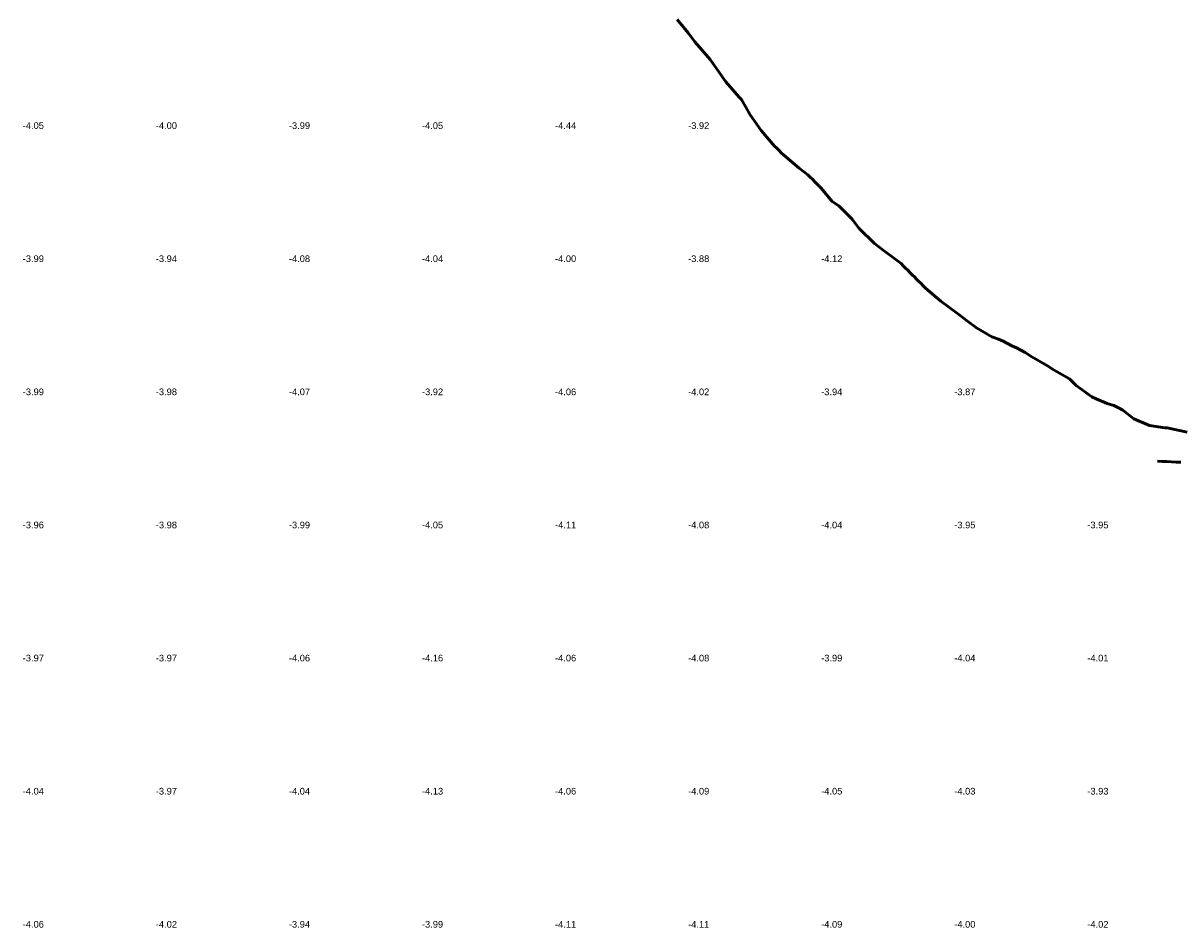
# Model space of a CAD drawing. Header units: metres. Extents: x 239209 to 240490, y 582227 to 583974.
# Tile 30 of 42: x 239870 to 240131, y 582756 to 582960. Entities that reach past the tile are written whole.
import ezdxf

# ---------------------------------------------------------------- set-up
doc = ezdxf.new("R2010")
doc.units = ezdxf.units.M
for name, color, linetype, lineweight in [('B-WE-GW-WATERGANG_BODEM-G', 90, 'Continuous', 18), ('B-WE-SURFACE-GRENS-G', 150, 'Continuous', 18), ('TM-SURFACE-TIN-LABELPeiling axel', 7, 'Continuous', 18)]:
    doc.layers.add(name, color=color, linetype=linetype, lineweight=lineweight)
doc.styles.get("Standard").update_dxf_attribs({"font": 'arial.ttf'})

# ---------------------------------------------------------------- blocks, each defined once
blk = doc.blocks.new('*U355')
at = {"layer": 'TM-SURFACE-TIN-LABELPeiling axel', "color": 7, "linetype": 'Continuous', "lineweight": 18, "insert": (239869.99, 582757.09, -4.06), "char_height": 1.5, "attachment_point": 4}
blk.add_mtext('{\\fArial|b0|i0|c0|p34;-4.06}', dxfattribs=at)
blk = doc.blocks.new('*U356')
at = {"layer": 'TM-SURFACE-TIN-LABELPeiling axel', "color": 7, "linetype": 'Continuous', "lineweight": 18, "insert": (239869.99, 582787.09, -4.04), "char_height": 1.5, "attachment_point": 4}
blk.add_mtext('{\\fArial|b0|i0|c0|p34;-4.04}', dxfattribs=at)
blk = doc.blocks.new('*U357')
at = {"layer": 'TM-SURFACE-TIN-LABELPeiling axel', "color": 7, "linetype": 'Continuous', "lineweight": 18, "insert": (239869.99, 582817.09, -3.97), "char_height": 1.5, "attachment_point": 4}
blk.add_mtext('{\\fArial|b0|i0|c0|p34;-3.97}', dxfattribs=at)
blk = doc.blocks.new('*U358')
at = {"layer": 'TM-SURFACE-TIN-LABELPeiling axel', "color": 7, "linetype": 'Continuous', "lineweight": 18, "insert": (239869.99, 582847.09, -3.96), "char_height": 1.5, "attachment_point": 4}
blk.add_mtext('{\\fArial|b0|i0|c0|p34;-3.96}', dxfattribs=at)
blk = doc.blocks.new('*U359')
at = {"layer": 'TM-SURFACE-TIN-LABELPeiling axel', "color": 7, "linetype": 'Continuous', "lineweight": 18, "insert": (239869.99, 582877.09, -3.99), "char_height": 1.5, "attachment_point": 4}
blk.add_mtext('{\\fArial|b0|i0|c0|p34;-3.99}', dxfattribs=at)
blk = doc.blocks.new('*U360')
at = {"layer": 'TM-SURFACE-TIN-LABELPeiling axel', "color": 7, "linetype": 'Continuous', "lineweight": 18, "insert": (239869.99, 582907.09, -3.99), "char_height": 1.5, "attachment_point": 4}
blk.add_mtext('{\\fArial|b0|i0|c0|p34;-3.99}', dxfattribs=at)
blk = doc.blocks.new('*U361')
at = {"layer": 'TM-SURFACE-TIN-LABELPeiling axel', "color": 7, "linetype": 'Continuous', "lineweight": 18, "insert": (239869.99, 582937.09, -4.05), "char_height": 1.5, "attachment_point": 4}
blk.add_mtext('{\\fArial|b0|i0|c0|p34;-4.05}', dxfattribs=at)
blk = doc.blocks.new('*U381')
at = {"layer": 'TM-SURFACE-TIN-LABELPeiling axel', "color": 7, "linetype": 'Continuous', "lineweight": 18, "insert": (239899.99, 582757.09, -4.02), "char_height": 1.5, "attachment_point": 4}
blk.add_mtext('{\\fArial|b0|i0|c0|p34;-4.02}', dxfattribs=at)
blk = doc.blocks.new('*U382')
at = {"layer": 'TM-SURFACE-TIN-LABELPeiling axel', "color": 7, "linetype": 'Continuous', "lineweight": 18, "insert": (239899.99, 582787.09, -3.97), "char_height": 1.5, "attachment_point": 4}
blk.add_mtext('{\\fArial|b0|i0|c0|p34;-3.97}', dxfattribs=at)
blk = doc.blocks.new('*U383')
at = {"layer": 'TM-SURFACE-TIN-LABELPeiling axel', "color": 7, "linetype": 'Continuous', "lineweight": 18, "insert": (239899.99, 582817.09, -3.97), "char_height": 1.5, "attachment_point": 4}
blk.add_mtext('{\\fArial|b0|i0|c0|p34;-3.97}', dxfattribs=at)
blk = doc.blocks.new('*U384')
at = {"layer": 'TM-SURFACE-TIN-LABELPeiling axel', "color": 7, "linetype": 'Continuous', "lineweight": 18, "insert": (239899.99, 582847.09, -3.98), "char_height": 1.5, "attachment_point": 4}
blk.add_mtext('{\\fArial|b0|i0|c0|p34;-3.98}', dxfattribs=at)
blk = doc.blocks.new('*U385')
at = {"layer": 'TM-SURFACE-TIN-LABELPeiling axel', "color": 7, "linetype": 'Continuous', "lineweight": 18, "insert": (239899.99, 582877.09, -3.98), "char_height": 1.5, "attachment_point": 4}
blk.add_mtext('{\\fArial|b0|i0|c0|p34;-3.98}', dxfattribs=at)
blk = doc.blocks.new('*U386')
at = {"layer": 'TM-SURFACE-TIN-LABELPeiling axel', "color": 7, "linetype": 'Continuous', "lineweight": 18, "insert": (239899.99, 582907.09, -3.94), "char_height": 1.5, "attachment_point": 4}
blk.add_mtext('{\\fArial|b0|i0|c0|p34;-3.94}', dxfattribs=at)
blk = doc.blocks.new('*U387')
at = {"layer": 'TM-SURFACE-TIN-LABELPeiling axel', "color": 7, "linetype": 'Continuous', "lineweight": 18, "insert": (239899.99, 582937.09, -4), "char_height": 1.5, "attachment_point": 4}
blk.add_mtext('{\\fArial|b0|i0|c0|p34;-4.00}', dxfattribs=at)
blk = doc.blocks.new('*U406')
at = {"layer": 'TM-SURFACE-TIN-LABELPeiling axel', "color": 7, "linetype": 'Continuous', "lineweight": 18, "insert": (239929.99, 582757.09, -3.94), "char_height": 1.5, "attachment_point": 4}
blk.add_mtext('{\\fArial|b0|i0|c0|p34;-3.94}', dxfattribs=at)
blk = doc.blocks.new('*U407')
at = {"layer": 'TM-SURFACE-TIN-LABELPeiling axel', "color": 7, "linetype": 'Continuous', "lineweight": 18, "insert": (239929.99, 582787.09, -4.04), "char_height": 1.5, "attachment_point": 4}
blk.add_mtext('{\\fArial|b0|i0|c0|p34;-4.04}', dxfattribs=at)
blk = doc.blocks.new('*U408')
at = {"layer": 'TM-SURFACE-TIN-LABELPeiling axel', "color": 7, "linetype": 'Continuous', "lineweight": 18, "insert": (239929.99, 582817.09, -4.06), "char_height": 1.5, "attachment_point": 4}
blk.add_mtext('{\\fArial|b0|i0|c0|p34;-4.06}', dxfattribs=at)
blk = doc.blocks.new('*U409')
at = {"layer": 'TM-SURFACE-TIN-LABELPeiling axel', "color": 7, "linetype": 'Continuous', "lineweight": 18, "insert": (239929.99, 582847.09, -3.99), "char_height": 1.5, "attachment_point": 4}
blk.add_mtext('{\\fArial|b0|i0|c0|p34;-3.99}', dxfattribs=at)
blk = doc.blocks.new('*U410')
at = {"layer": 'TM-SURFACE-TIN-LABELPeiling axel', "color": 7, "linetype": 'Continuous', "lineweight": 18, "insert": (239929.99, 582877.09, -4.07), "char_height": 1.5, "attachment_point": 4}
blk.add_mtext('{\\fArial|b0|i0|c0|p34;-4.07}', dxfattribs=at)
blk = doc.blocks.new('*U411')
at = {"layer": 'TM-SURFACE-TIN-LABELPeiling axel', "color": 7, "linetype": 'Continuous', "lineweight": 18, "insert": (239929.99, 582907.09, -4.08), "char_height": 1.5, "attachment_point": 4}
blk.add_mtext('{\\fArial|b0|i0|c0|p34;-4.08}', dxfattribs=at)
blk = doc.blocks.new('*U412')
at = {"layer": 'TM-SURFACE-TIN-LABELPeiling axel', "color": 7, "linetype": 'Continuous', "lineweight": 18, "insert": (239929.99, 582937.09, -3.99), "char_height": 1.5, "attachment_point": 4}
blk.add_mtext('{\\fArial|b0|i0|c0|p34;-3.99}', dxfattribs=at)
blk = doc.blocks.new('*U430')
at = {"layer": 'TM-SURFACE-TIN-LABELPeiling axel', "color": 7, "linetype": 'Continuous', "lineweight": 18, "insert": (239959.99, 582757.09, -3.99), "char_height": 1.5, "attachment_point": 4}
blk.add_mtext('{\\fArial|b0|i0|c0|p34;-3.99}', dxfattribs=at)
blk = doc.blocks.new('*U431')
at = {"layer": 'TM-SURFACE-TIN-LABELPeiling axel', "color": 7, "linetype": 'Continuous', "lineweight": 18, "insert": (239959.99, 582787.09, -4.13), "char_height": 1.5, "attachment_point": 4}
blk.add_mtext('{\\fArial|b0|i0|c0|p34;-4.13}', dxfattribs=at)
blk = doc.blocks.new('*U432')
at = {"layer": 'TM-SURFACE-TIN-LABELPeiling axel', "color": 7, "linetype": 'Continuous', "lineweight": 18, "insert": (239959.99, 582817.09, -4.16), "char_height": 1.5, "attachment_point": 4}
blk.add_mtext('{\\fArial|b0|i0|c0|p34;-4.16}', dxfattribs=at)
blk = doc.blocks.new('*U433')
at = {"layer": 'TM-SURFACE-TIN-LABELPeiling axel', "color": 7, "linetype": 'Continuous', "lineweight": 18, "insert": (239959.99, 582847.09, -4.05), "char_height": 1.5, "attachment_point": 4}
blk.add_mtext('{\\fArial|b0|i0|c0|p34;-4.05}', dxfattribs=at)
blk = doc.blocks.new('*U434')
at = {"layer": 'TM-SURFACE-TIN-LABELPeiling axel', "color": 7, "linetype": 'Continuous', "lineweight": 18, "insert": (239959.99, 582877.09, -3.92), "char_height": 1.5, "attachment_point": 4}
blk.add_mtext('{\\fArial|b0|i0|c0|p34;-3.92}', dxfattribs=at)
blk = doc.blocks.new('*U435')
at = {"layer": 'TM-SURFACE-TIN-LABELPeiling axel', "color": 7, "linetype": 'Continuous', "lineweight": 18, "insert": (239959.99, 582907.09, -4.04), "char_height": 1.5, "attachment_point": 4}
blk.add_mtext('{\\fArial|b0|i0|c0|p34;-4.04}', dxfattribs=at)
blk = doc.blocks.new('*U436')
at = {"layer": 'TM-SURFACE-TIN-LABELPeiling axel', "color": 7, "linetype": 'Continuous', "lineweight": 18, "insert": (239959.99, 582937.09, -4.05), "char_height": 1.5, "attachment_point": 4}
blk.add_mtext('{\\fArial|b0|i0|c0|p34;-4.05}', dxfattribs=at)
blk = doc.blocks.new('*U454')
at = {"layer": 'TM-SURFACE-TIN-LABELPeiling axel', "color": 7, "linetype": 'Continuous', "lineweight": 18, "insert": (239989.99, 582757.09, -4.11), "char_height": 1.5, "attachment_point": 4}
blk.add_mtext('{\\fArial|b0|i0|c0|p34;-4.11}', dxfattribs=at)
blk = doc.blocks.new('*U455')
at = {"layer": 'TM-SURFACE-TIN-LABELPeiling axel', "color": 7, "linetype": 'Continuous', "lineweight": 18, "insert": (239989.99, 582787.09, -4.06), "char_height": 1.5, "attachment_point": 4}
blk.add_mtext('{\\fArial|b0|i0|c0|p34;-4.06}', dxfattribs=at)
blk = doc.blocks.new('*U456')
at = {"layer": 'TM-SURFACE-TIN-LABELPeiling axel', "color": 7, "linetype": 'Continuous', "lineweight": 18, "insert": (239989.99, 582817.09, -4.06), "char_height": 1.5, "attachment_point": 4}
blk.add_mtext('{\\fArial|b0|i0|c0|p34;-4.06}', dxfattribs=at)
blk = doc.blocks.new('*U457')
at = {"layer": 'TM-SURFACE-TIN-LABELPeiling axel', "color": 7, "linetype": 'Continuous', "lineweight": 18, "insert": (239989.99, 582847.09, -4.11), "char_height": 1.5, "attachment_point": 4}
blk.add_mtext('{\\fArial|b0|i0|c0|p34;-4.11}', dxfattribs=at)
blk = doc.blocks.new('*U458')
at = {"layer": 'TM-SURFACE-TIN-LABELPeiling axel', "color": 7, "linetype": 'Continuous', "lineweight": 18, "insert": (239989.99, 582877.09, -4.06), "char_height": 1.5, "attachment_point": 4}
blk.add_mtext('{\\fArial|b0|i0|c0|p34;-4.06}', dxfattribs=at)
blk = doc.blocks.new('*U459')
at = {"layer": 'TM-SURFACE-TIN-LABELPeiling axel', "color": 7, "linetype": 'Continuous', "lineweight": 18, "insert": (239989.99, 582907.09, -4), "char_height": 1.5, "attachment_point": 4}
blk.add_mtext('{\\fArial|b0|i0|c0|p34;-4.00}', dxfattribs=at)
blk = doc.blocks.new('*U460')
at = {"layer": 'TM-SURFACE-TIN-LABELPeiling axel', "color": 7, "linetype": 'Continuous', "lineweight": 18, "insert": (239989.99, 582937.09, -4.44), "char_height": 1.5, "attachment_point": 4}
blk.add_mtext('{\\fArial|b0|i0|c0|p34;-4.44}', dxfattribs=at)
blk = doc.blocks.new('*U473')
at = {"layer": 'TM-SURFACE-TIN-LABELPeiling axel', "color": 7, "linetype": 'Continuous', "lineweight": 18, "insert": (240019.99, 582757.09, -4.11), "char_height": 1.5, "attachment_point": 4}
blk.add_mtext('{\\fArial|b0|i0|c0|p34;-4.11}', dxfattribs=at)
blk = doc.blocks.new('*U474')
at = {"layer": 'TM-SURFACE-TIN-LABELPeiling axel', "color": 7, "linetype": 'Continuous', "lineweight": 18, "insert": (240019.99, 582787.09, -4.09), "char_height": 1.5, "attachment_point": 4}
blk.add_mtext('{\\fArial|b0|i0|c0|p34;-4.09}', dxfattribs=at)
blk = doc.blocks.new('*U475')
at = {"layer": 'TM-SURFACE-TIN-LABELPeiling axel', "color": 7, "linetype": 'Continuous', "lineweight": 18, "insert": (240019.99, 582817.09, -4.08), "char_height": 1.5, "attachment_point": 4}
blk.add_mtext('{\\fArial|b0|i0|c0|p34;-4.08}', dxfattribs=at)
blk = doc.blocks.new('*U476')
at = {"layer": 'TM-SURFACE-TIN-LABELPeiling axel', "color": 7, "linetype": 'Continuous', "lineweight": 18, "insert": (240019.99, 582847.09, -4.08), "char_height": 1.5, "attachment_point": 4}
blk.add_mtext('{\\fArial|b0|i0|c0|p34;-4.08}', dxfattribs=at)
blk = doc.blocks.new('*U477')
at = {"layer": 'TM-SURFACE-TIN-LABELPeiling axel', "color": 7, "linetype": 'Continuous', "lineweight": 18, "insert": (240019.99, 582877.09, -4.02), "char_height": 1.5, "attachment_point": 4}
blk.add_mtext('{\\fArial|b0|i0|c0|p34;-4.02}', dxfattribs=at)
blk = doc.blocks.new('*U478')
at = {"layer": 'TM-SURFACE-TIN-LABELPeiling axel', "color": 7, "linetype": 'Continuous', "lineweight": 18, "insert": (240019.99, 582907.09, -3.88), "char_height": 1.5, "attachment_point": 4}
blk.add_mtext('{\\fArial|b0|i0|c0|p34;-3.88}', dxfattribs=at)
blk = doc.blocks.new('*U479')
at = {"layer": 'TM-SURFACE-TIN-LABELPeiling axel', "color": 7, "linetype": 'Continuous', "lineweight": 18, "insert": (240019.99, 582937.09, -3.92), "char_height": 1.5, "attachment_point": 4}
blk.add_mtext('{\\fArial|b0|i0|c0|p34;-3.92}', dxfattribs=at)
blk = doc.blocks.new('*U490')
at = {"layer": 'TM-SURFACE-TIN-LABELPeiling axel', "color": 7, "linetype": 'Continuous', "lineweight": 18, "insert": (240049.99, 582757.09, -4.09), "char_height": 1.5, "attachment_point": 4}
blk.add_mtext('{\\fArial|b0|i0|c0|p34;-4.09}', dxfattribs=at)
blk = doc.blocks.new('*U491')
at = {"layer": 'TM-SURFACE-TIN-LABELPeiling axel', "color": 7, "linetype": 'Continuous', "lineweight": 18, "insert": (240049.99, 582787.09, -4.05), "char_height": 1.5, "attachment_point": 4}
blk.add_mtext('{\\fArial|b0|i0|c0|p34;-4.05}', dxfattribs=at)
blk = doc.blocks.new('*U492')
at = {"layer": 'TM-SURFACE-TIN-LABELPeiling axel', "color": 7, "linetype": 'Continuous', "lineweight": 18, "insert": (240049.99, 582817.09, -3.99), "char_height": 1.5, "attachment_point": 4}
blk.add_mtext('{\\fArial|b0|i0|c0|p34;-3.99}', dxfattribs=at)
blk = doc.blocks.new('*U493')
at = {"layer": 'TM-SURFACE-TIN-LABELPeiling axel', "color": 7, "linetype": 'Continuous', "lineweight": 18, "insert": (240049.99, 582847.09, -4.04), "char_height": 1.5, "attachment_point": 4}
blk.add_mtext('{\\fArial|b0|i0|c0|p34;-4.04}', dxfattribs=at)
blk = doc.blocks.new('*U494')
at = {"layer": 'TM-SURFACE-TIN-LABELPeiling axel', "color": 7, "linetype": 'Continuous', "lineweight": 18, "insert": (240049.99, 582877.09, -3.94), "char_height": 1.5, "attachment_point": 4}
blk.add_mtext('{\\fArial|b0|i0|c0|p34;-3.94}', dxfattribs=at)
blk = doc.blocks.new('*U495')
at = {"layer": 'TM-SURFACE-TIN-LABELPeiling axel', "color": 7, "linetype": 'Continuous', "lineweight": 18, "insert": (240049.99, 582907.09, -4.12), "char_height": 1.5, "attachment_point": 4}
blk.add_mtext('{\\fArial|b0|i0|c0|p34;-4.12}', dxfattribs=at)
blk = doc.blocks.new('*U510')
at = {"layer": 'TM-SURFACE-TIN-LABELPeiling axel', "color": 7, "linetype": 'Continuous', "lineweight": 18, "insert": (240079.99, 582757.09, -4), "char_height": 1.5, "attachment_point": 4}
blk.add_mtext('{\\fArial|b0|i0|c0|p34;-4.00}', dxfattribs=at)
blk = doc.blocks.new('*U511')
at = {"layer": 'TM-SURFACE-TIN-LABELPeiling axel', "color": 7, "linetype": 'Continuous', "lineweight": 18, "insert": (240079.99, 582787.09, -4.03), "char_height": 1.5, "attachment_point": 4}
blk.add_mtext('{\\fArial|b0|i0|c0|p34;-4.03}', dxfattribs=at)
blk = doc.blocks.new('*U512')
at = {"layer": 'TM-SURFACE-TIN-LABELPeiling axel', "color": 7, "linetype": 'Continuous', "lineweight": 18, "insert": (240079.99, 582817.09, -4.04), "char_height": 1.5, "attachment_point": 4}
blk.add_mtext('{\\fArial|b0|i0|c0|p34;-4.04}', dxfattribs=at)
blk = doc.blocks.new('*U513')
at = {"layer": 'TM-SURFACE-TIN-LABELPeiling axel', "color": 7, "linetype": 'Continuous', "lineweight": 18, "insert": (240079.99, 582847.09, -3.95), "char_height": 1.5, "attachment_point": 4}
blk.add_mtext('{\\fArial|b0|i0|c0|p34;-3.95}', dxfattribs=at)
blk = doc.blocks.new('*U514')
at = {"layer": 'TM-SURFACE-TIN-LABELPeiling axel', "color": 7, "linetype": 'Continuous', "lineweight": 18, "insert": (240079.99, 582877.09, -3.87), "char_height": 1.5, "attachment_point": 4}
blk.add_mtext('{\\fArial|b0|i0|c0|p34;-3.87}', dxfattribs=at)
blk = doc.blocks.new('*U537')
at = {"layer": 'TM-SURFACE-TIN-LABELPeiling axel', "color": 7, "linetype": 'Continuous', "lineweight": 18, "insert": (240109.99, 582757.09, -4.02), "char_height": 1.5, "attachment_point": 4}
blk.add_mtext('{\\fArial|b0|i0|c0|p34;-4.02}', dxfattribs=at)
blk = doc.blocks.new('*U538')
at = {"layer": 'TM-SURFACE-TIN-LABELPeiling axel', "color": 7, "linetype": 'Continuous', "lineweight": 18, "insert": (240109.99, 582787.09, -3.93), "char_height": 1.5, "attachment_point": 4}
blk.add_mtext('{\\fArial|b0|i0|c0|p34;-3.93}', dxfattribs=at)
blk = doc.blocks.new('*U539')
at = {"layer": 'TM-SURFACE-TIN-LABELPeiling axel', "color": 7, "linetype": 'Continuous', "lineweight": 18, "insert": (240109.99, 582817.09, -4.01), "char_height": 1.5, "attachment_point": 4}
blk.add_mtext('{\\fArial|b0|i0|c0|p34;-4.01}', dxfattribs=at)
blk = doc.blocks.new('*U540')
at = {"layer": 'TM-SURFACE-TIN-LABELPeiling axel', "color": 7, "linetype": 'Continuous', "lineweight": 18, "insert": (240109.99, 582847.09, -3.95), "char_height": 1.5, "attachment_point": 4}
blk.add_mtext('{\\fArial|b0|i0|c0|p34;-3.95}', dxfattribs=at)

msp = doc.modelspace()

# ---------------------------------------------------------------- linework, layer by layer
at = {"layer": 'B-WE-GW-WATERGANG_BODEM-G', "lineweight": 50}
msp.add_polyline3d([(240125.8, 582861.47, -4.69), (240126.86, 582861.42, -4.72), (240127.92, 582861.38, -4.68), (240128.98, 582861.33, -4.68), (240130.04, 582861.28, -4.76), (240131.1, 582861.24, -4.71)], dxfattribs=at)
at = {"layer": 'B-WE-SURFACE-GRENS-G', "linetype": 'ByBlock', "lineweight": 50}
for points in [[(240017.5, 582961, -3.62), (240020, 582958, -3.63), (240021.5, 582956, -3.65), (240024.5, 582952.5, -3.65), (240025, 582952, -3.64), (240026, 582950.5, -3.63), (240028.5, 582947, -3.65)], [(240028.5, 582947, -3.65), (240031.5, 582943.5, -3.65), (240032, 582943, -3.61), (240034, 582939.5, -3.26), (240036.5, 582936, -3.31), (240039.5, 582932.5, -3.31), (240040, 582932, -3.34), (240040.5, 582931.5, -3.34), (240041, 582931, -3.35), (240041.5, 582930.5, -3.31), (240045, 582927.5, -3.27), (240047, 582926, -3.3), (240047.5, 582925.5, -3.35), (240048, 582925, -3.39), (240048.5, 582924.5, -3.5), (240049, 582924, -3.6), (240049.5, 582923.5, -3.62), (240050, 582923, -3.65), (240052.5, 582920, -3.62), (240054, 582919, -3.54), (240054.5, 582918.5, -3.56), (240055, 582918, -3.58), (240055.5, 582917.5, -3.6), (240056, 582917, -3.62), (240056.5, 582916.5, -3.6), (240057, 582916, -3.58), (240058.5, 582914, -3.62), (240062, 582910.5, -3.69), (240064, 582909, -3.73), (240066, 582907.5, -3.59), (240068, 582906, -3.45), (240068.5, 582905.5, -3.44), (240069, 582905, -3.42), (240069.5, 582904.5, -3.44), (240070, 582904, -3.45), (240070.5, 582903.5, -3.46), (240071, 582903, -3.47), (240071.5, 582902.5, -3.48), (240072, 582902, -3.5), (240072.5, 582901.5, -3.51), (240073, 582901, -3.53), (240073.5, 582900.5, -3.54), (240077, 582897.5, -3.54), (240079, 582896, -3.51), (240081, 582894.5, -3.5), (240083, 582893, -3.5), (240085, 582891.5, -3.6), (240088.5, 582889.5, -3.63), (240090, 582889, -3.56), (240091, 582888.5, -3.6), (240092, 582888, -3.64), (240093, 582887.5, -3.58), (240094, 582887, -3.52), (240095, 582886.5, -3.53), (240096, 582886, -3.54), (240097.5, 582885, -3.54), (240101, 582883, -3.66), (240102.5, 582882, -3.62), (240106, 582880, -3.44), (240106.5, 582879.5, -3.42), (240107, 582879, -3.39), (240107.5, 582878.5, -3.44), (240111, 582876, -3.48), (240112, 582875.5, -3.42), (240114.5, 582874.5, -3.24), (240116, 582874, -3.12), (240117, 582873.5, -3.11), (240118, 582873, -3.1), (240120.5, 582871, -3.31), (240124, 582869.5, -3.31), (240127.5, 582869, -3.11), (240128, 582869, -3.05), (240132.5, 582868, -3.17)]]:
    msp.add_polyline3d(points, dxfattribs=at)

# ---------------------------------------------------------------- block references
at = {"layer": 'TM-SURFACE-TIN-LABELPeiling axel', "color": 7, "linetype": 'Continuous', "lineweight": 18}
for name in ['*U361', '*U387', '*U412', '*U436', '*U460', '*U479', '*U360', '*U386', '*U411', '*U435', '*U459', '*U478', '*U495', '*U359', '*U385', '*U410', '*U434', '*U458', '*U477', '*U494', '*U514', '*U358', '*U384', '*U409', '*U433', '*U457', '*U476', '*U493', '*U513', '*U540', '*U357', '*U383', '*U408', '*U432', '*U456', '*U475', '*U492', '*U512', '*U539', '*U356', '*U382', '*U407', '*U431', '*U455', '*U474', '*U491', '*U511', '*U538', '*U355', '*U381', '*U406', '*U430', '*U454', '*U473', '*U490', '*U510', '*U537']:
    msp.add_blockref(name, (0, 0), dxfattribs=at)

doc.saveas('drawing.dxf')
